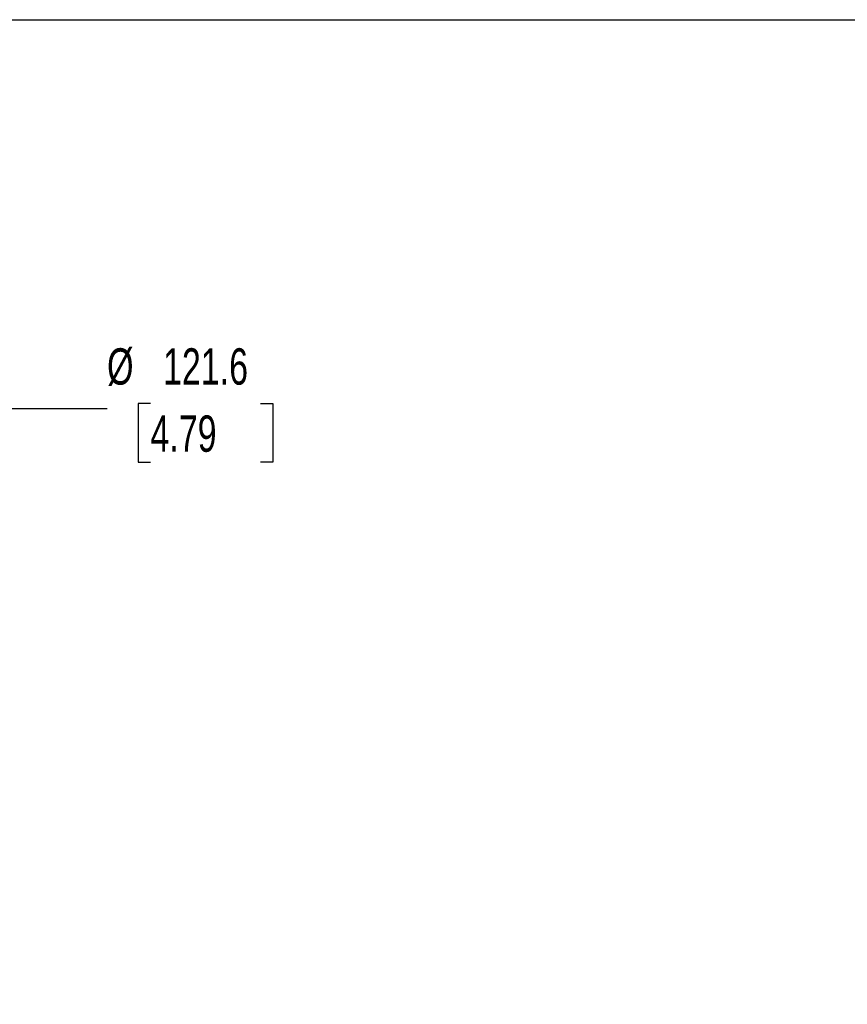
# Model space of a CAD drawing. Header units: millimetres. Extents: x 19 to 819, y 19 to 629.
# Tile 46 of 56: x 499 to 644, y 456 to 629. Entities that reach past the tile are written whole.
import ezdxf

# ---------------------------------------------------------------- set-up
doc = ezdxf.new("R2010")
doc.units = ezdxf.units.MM
doc.header["$LTSCALE"] = 3
doc.layers.add('DIMENSIONS', color=140, linetype='Continuous', lineweight=25)
doc.layers.add('TEXT', color=140, linetype='Continuous', lineweight=25)
doc.styles.add('SLDTEXTSTYLE0', font='TXT', dxfattribs={"width": 0.7})
doc.dimstyles.new('SLDDIMSTYLE7', dxfattribs={"dimtxt": 6.474023, "dimasz": 9.906, "dimexe": 0, "dimexo": 0.0625, "dimgap": 1.618506, "dimtad": 0, "dimtih": 1, "dimtoh": 1, "dimrnd": 1e-09, "dimzin": 12, "dimdsep": 46, "dimtxsty": 'SLDTEXTSTYLE0', "dimsah": 1, "dimcen": 0, "dimadec": 0, "dimazin": 3, "dimtfac": 1, "dimtofl": 0, "dimtmove": 0, "dimatfit": 3, "dimfxl": 0, "dimfrac": 2, "dimtolj": 1, "dimtzin": 12, "dimarcsym": 0})

# ---------------------------------------------------------------- blocks, each defined once
blk = doc.blocks.new('_D_19')
at = {"layer": 'DIMENSIONS'}
for p, q in [((522, 561.55), (519.83, 561.55)), ((519.83, 561.55), (519.83, 551.26)), ((541.24, 561.55), (543.42, 561.55)), ((543.42, 561.55), (543.42, 551.26)), ((477.21, 542.48), (495.37, 560.64)), ((495.37, 560.64), (514.42, 560.64)), ((519.83, 551.26), (522, 551.26)), ((543.42, 551.26), (541.24, 551.26))]:
    blk.add_line(p, q, dxfattribs=at)
blk.add_solid([(477.21, 542.48), (485.29, 548.4), (483.14, 550.56)], dxfattribs=at)
at = {"layer": 'DIMENSIONS', "char_height": 6.35, "attachment_point": 1, "style": 'SLDTEXTSTYLE0'}
for s, insert in [('%%c', (514.42, 571.19)), ('121.6', (524.2, 571.19)), ('4.79', (522, 559.45))]:
    blk.add_mtext(s, dxfattribs=dict(at, insert=insert))

msp = doc.modelspace()

# ---------------------------------------------------------------- linework, layer by layer
at = {"layer": 'TEXT'}
msp.add_line((19.05, 628.65), (819.15, 628.65), dxfattribs=at)

# ---------------------------------------------------------------- dimensions: what is measured, and where the dimension line sits
at = {"layer": 'DIMENSIONS'}
dim = msp.add_diameter_dim_2p(p1=(391.214, 456.48), p2=(477.21, 542.476), dimstyle='SLDDIMSTYLE7', dxfattribs=at)
dim.commit()
dim.dimension.update_dxf_attribs({"geometry": '_D_19', "text_midpoint": (531.623, 560.639), "dimtype": 163})

doc.saveas('drawing.dxf')
